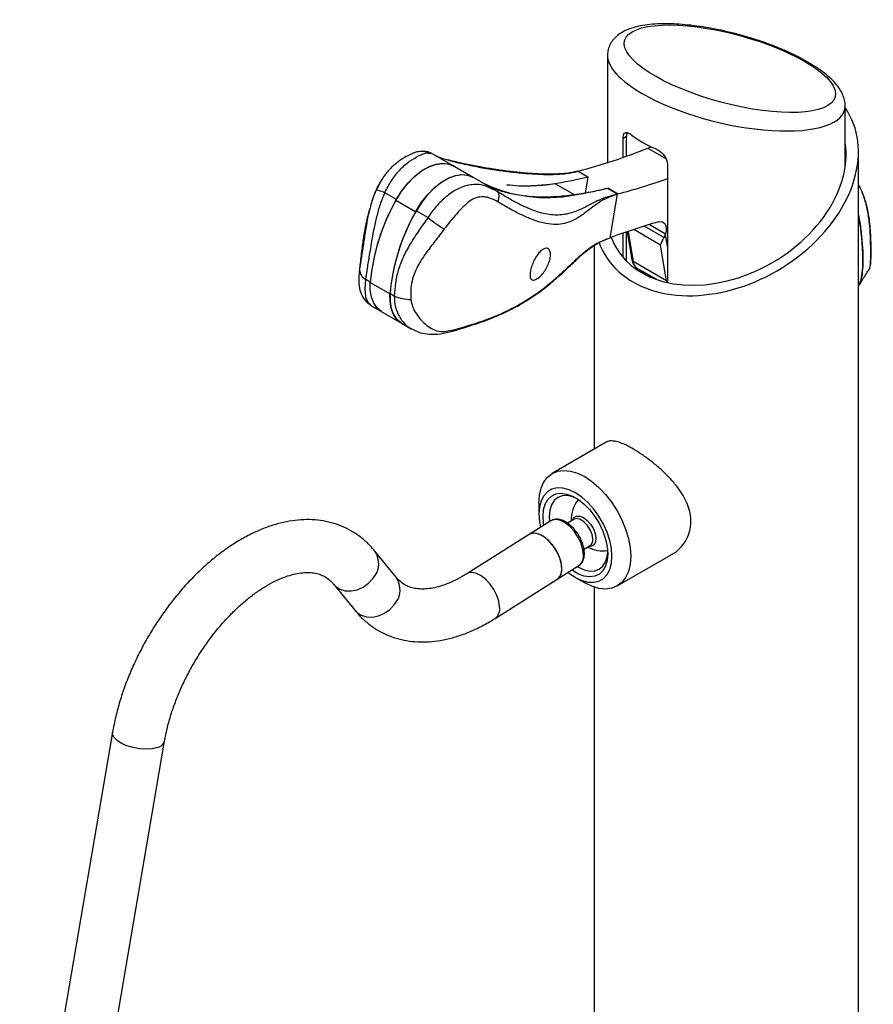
# Model space of a CAD drawing. Header units: millimetres. Extents: x 1 to 419, y 2 to 295.
# Tile 32 of 50: x 153 to 192, y 55 to 99. Entities that reach past the tile are written whole.
import ezdxf

# ---------------------------------------------------------------- set-up
doc = ezdxf.new("R2010")
doc.units = ezdxf.units.MM

msp = doc.modelspace()

# ---------------------------------------------------------------- linework, layer by layer
at = {"color": 7, "linetype": 'Continuous', "lineweight": 25}
for p, q in [((180.127, 97.7829), (180.127, 92.9166)), ((190.927, 92.7352), (190.927, 95.4869)), ((180.9857, 94.0998), (180.8389, 94.0151)), ((180.8389, 93.1558), (180.8389, 94.0151)), ((180.9857, 93.2084), (180.9857, 94.0998)), ((181.9535, 93.5823), (182.098, 93.6439)), ((171.9774, 93.3519), (172.1103, 93.3334)), ((173.1126, 92.7728), (172.1172, 93.3474)), ((191.527, 51.9915), (191.527, 93.4163)), ((173.9669, 92.2779), (173.1203, 92.7667)), ((178.7871, 92.5266), (178.7893, 92.5391)), ((178.7893, 92.5391), (179.2383, 92.2799)), ((182.8471, 92.8558), (182.8471, 87.4753)), ((175.0061, 91.6797), (174.0106, 92.2543)), ((178.7841, 92.5283), (179.236, 92.2674)), ((179.236, 92.2674), (179.1092, 91.5337)), ((174.9991, 91.6657), (174.9138, 91.7016)), ((177.7422, 91.9738), (178.6402, 91.4554)), ((180.5859, 91.4882), (180.134, 91.749)), ((180.1363, 91.7615), (180.1341, 91.749)), ((180.5853, 91.5023), (180.1363, 91.7615)), ((170.5398, 91.2483), (170.0112, 91.5535)), ((180.2433, 89.5056), (180.5859, 91.4882)), ((180.5853, 91.5023), (180.5832, 91.4897)), ((171.9664, 90.4247), (171.4378, 90.7299)), ((181.8072, 90.0407), (182.6996, 89.5255)), ((180.8389, 88.6071), (180.8389, 89.7204)), ((180.9857, 88.45), (180.9857, 89.7713)), ((181.0268, 89.7854), (181.2413, 88.5048)), ((182.748, 89.6438), (182.7582, 89.677)), ((179.527, 89.1556), (179.527, 79.9087)), ((182.8125, 87.5555), (182.5408, 89.178)), ((182.8125, 87.5555), (181.2993, 88.429)), ((168.8594, 88.0483), (168.8537, 87.9983)), ((181.7207, 87.9316), (182.1015, 87.7118)), ((169.3497, 87.4934), (169.1523, 87.6073)), ((169.3529, 87.4831), (170.251, 86.9647)), ((170.4452, 86.861), (170.2477, 86.9749)), ((169.4275, 86.4098), (169.8356, 86.1742)), ((169.871, 86.1526), (170.769, 85.6342)), ((170.7677, 85.6361), (171.2099, 85.3808)), ((180.0741, 80.2246), (177.6202, 78.808)), ((177.0091, 77.4573), (177.0091, 76.9675)), ((177.5481, 76.654), (176.5648, 76.0346)), ((178.5968, 76.7237), (178.3142, 76.5456)), ((176.5648, 76.0346), (173.7393, 74.2547)), ((170.5252, 74.0978), (169.5573, 75.2861)), ((179.064, 75.3633), (179.343, 75.5391)), ((180.5699, 73.6983), (183.0239, 75.1149)), ((177.844, 74.0039), (178.8273, 74.6233)), ((167.6965, 73.7703), (168.6644, 72.5821)), ((175.0185, 72.224), (177.844, 74.0039)), ((178.6705, 74.0895), (179.0947, 73.8445)), ((179.527, 73.6472), (179.527, 51.9915)), ((157.6427, 67.0545), (153.4265, 42.4573)), ((155.792, 42.0519), (160.0082, 66.649))]:
    msp.add_line(p, q, dxfattribs=at)
at = {"color": 8, "linetype": 'Continuous', "lineweight": 25}
for p, q in [((181.9535, 93.5823), (182.7813, 93.1043)), ((170.5176, 91.2081), (171.4155, 90.6897)), ((182.5408, 89.178), (181.3185, 89.8836)), ((182.7582, 89.677), (182.0165, 90.1051)), ((181.0697, 89.8), (181.2993, 88.429)), ((182.748, 89.6438), (182.8471, 89.052)), ((192.0793, 89.3244), (192.0873, 88.9847)), ((182.3766, 87.607), (181.4379, 88.149)), ((168.8634, 88.0573), (168.8573, 87.9979)), ((181.7184, 87.933), (182.1021, 87.7115))]:
    msp.add_line(p, q, dxfattribs=at)
at = {"color": 7, "linetype": 'Continuous', "lineweight": 25, "flags": 128}
for points in [[(170.5176, 91.2081), (170.76, 91.5997), (171.0376, 91.9573), (171.3415, 92.2692), (171.6616, 92.5253), (171.9876, 92.7172), (172.3088, 92.8387), (172.6149, 92.8858), (172.8959, 92.8571), (173.1203, 92.7667)], [(170.5398, 91.2483), (170.7859, 91.6399), (171.0672, 91.996), (171.3743, 92.3048), (171.697, 92.5561), (172.0245, 92.7413), (172.346, 92.8545), (172.6507, 92.8917), (172.9286, 92.8519), (173.1703, 92.7363)], [(174.0183, 92.2482), (173.7939, 92.3386), (173.513, 92.3674), (173.2069, 92.3203), (172.8856, 92.1988), (172.5596, 92.0069), (172.2395, 91.7508), (171.9357, 91.4389), (171.658, 91.0813), (171.4156, 90.6896)], [(171.4378, 90.7299), (171.684, 91.1215), (171.9653, 91.4776), (172.2724, 91.7864), (172.595, 92.0376), (172.9225, 92.2229), (173.244, 92.336), (173.5488, 92.3733), (173.8266, 92.3335), (174.0106, 92.2543)], [(169.63, 91.6905), (169.6294, 91.6907), (169.6257, 91.6904)], [(182.4435, 90.2311), (182.538, 90.2452), (182.6228, 90.2312), (182.6939, 90.1898), (182.748, 90.1229), (182.7826, 90.0336), (182.7961, 89.9261), (182.7878, 89.8053), (182.7582, 89.677)], [(169.8697, 86.1546), (169.8578, 86.1615), (169.6615, 86.3227), (169.5088, 86.5438), (169.4041, 86.8182), (169.3506, 87.1379), (169.3497, 87.4934)], [(169.871, 86.1526), (169.8615, 86.1582), (169.6655, 86.3182), (169.5128, 86.5379), (169.408, 86.8109), (169.3542, 87.1291), (169.3529, 87.4831)], [(170.7677, 85.6361), (170.7558, 85.6431), (170.5596, 85.8043), (170.4068, 86.0254), (170.3021, 86.2998), (170.2486, 86.6194), (170.2477, 86.9749)], [(170.251, 86.9647), (170.2522, 86.6107), (170.3061, 86.2925), (170.4109, 86.0195), (170.5635, 85.7997), (170.7596, 85.6397), (170.8055, 85.6143)], [(177.0091, 77.4573), (177.0348, 77.8193), (177.1112, 78.1427), (177.2365, 78.4196), (177.4075, 78.6432), (177.6201, 78.8079), (177.869, 78.9097), (178.1481, 78.9461), (178.4505, 78.9161), (178.7687, 78.8206), (179.0951, 78.6619), (179.4214, 78.4439), (179.7397, 78.1719), (180.0421, 77.8527), (180.3212, 77.4941), (180.5701, 77.1049), (180.7826, 76.6947), (180.9537, 76.2737), (181.0789, 75.8522), (181.1553, 75.4406), (181.181, 75.0489)], [(180.3325, 75.0489), (180.3073, 75.3967), (180.2323, 75.7631), (180.1099, 76.1369), (179.9437, 76.5068), (179.7389, 76.8615), (179.5016, 77.1903), (179.2391, 77.4832), (178.9593, 77.7313), (178.6708, 77.9271), (178.3822, 78.0645), (178.1025, 78.1394), (177.8399, 78.1496), (177.6027, 78.0947), (177.3979, 77.9765), (177.2317, 77.7984), (177.1093, 77.5659), (177.0343, 77.2861), (177.0091, 76.9675), (177.0343, 76.6197), (177.0826, 76.3607)], [(177.2369, 76.4579), (177.2251, 76.5307), (177.2, 76.8573), (177.2251, 77.1549), (177.2993, 77.4135), (177.4203, 77.6242), (177.5839, 77.7799), (177.7845, 77.8752), (178.0152, 77.907), (178.2683, 77.8741), (178.5351, 77.7777), (178.8065, 77.621), (179.0733, 77.4094), (179.3264, 77.1501), (179.5571, 76.8519), (179.7577, 76.5249), (179.9213, 76.1804), (180.0423, 75.83), (180.1165, 75.4857), (180.1416, 75.1591), (180.1416, 75.1591)], [(178.7435, 77.6625), (178.5529, 77.7451), (178.3035, 77.8018), (178.0737, 77.7926), (177.8722, 77.718), (177.7069, 77.5808), (177.584, 77.3863), (177.5084, 77.142), (177.4829, 76.8573), (177.4974, 76.6221)], [(178.053, 74.5294), (178.0167, 74.7827), (177.9294, 75.0508), (177.7965, 75.3169), (177.6265, 75.5644), (177.4299, 75.7776), (177.2191, 75.9431), (177.0075, 76.0506), (176.8082, 76.0933), (176.6338, 76.0685), (176.5648, 76.0346)], [(177.844, 74.0039), (177.9136, 74.0607), (178.0076, 74.2117), (178.0511, 74.4134), (178.0414, 74.6531), (177.9791, 74.9159), (177.8682, 75.1852), (177.7155, 75.444), (177.5307, 75.6762), (177.3255, 75.867), (177.1126, 76.0046), (176.9055, 76.0803), (176.7171, 76.0893), (176.5648, 76.0346)], [(180.1416, 75.1591), (180.1165, 74.8615), (180.0423, 74.6029), (179.9213, 74.3922), (179.7577, 74.2365), (179.5571, 74.1412), (179.3264, 74.1094), (179.0733, 74.1423), (178.8065, 74.2387), (178.5351, 74.3954), (178.5021, 74.4184)], [(178.7641, 74.5835), (178.8122, 74.5547), (179.0716, 74.4345), (179.3209, 74.3779), (179.5508, 74.3871), (179.7522, 74.4617), (179.9175, 74.5989), (180.0404, 74.7934), (180.116, 75.0377), (180.1398, 75.2439)], [(178.3416, 74.3174), (178.3822, 74.285), (178.6708, 74.0893), (178.9593, 73.9519), (179.2391, 73.8769), (179.5016, 73.8668), (179.7389, 73.9216), (179.9437, 74.0399), (180.1099, 74.218), (180.2323, 74.4505), (180.3073, 74.7303), (180.3325, 75.0489)], [(181.181, 75.0489), (181.1553, 74.6869), (181.0789, 74.3635), (180.9537, 74.0866), (180.7826, 73.863), (180.5701, 73.6983), (180.3212, 73.5965), (180.0421, 73.5602), (179.7397, 73.5901), (179.4214, 73.6856), (179.0951, 73.8443), (179.0947, 73.8445)]]:
    msp.add_lwpolyline(points, dxfattribs=at)
at = {"color": 8, "linetype": 'Continuous', "lineweight": 25, "flags": 128}
for points in [[(182.8125, 87.5555), (182.8427, 87.5417), (182.8471, 87.5402)], [(182.8299, 87.4792), (182.8212, 87.5119), (182.8125, 87.5555)], [(179.0362, 75.1488), (179, 75.4021), (178.9127, 75.6702), (178.7798, 75.9363), (178.6097, 76.1838), (178.4132, 76.397), (178.2024, 76.5625), (177.9907, 76.67), (177.7914, 76.7127), (177.6171, 76.6879), (177.5481, 76.654)], [(178.5378, 76.6865), (178.6053, 76.8034), (178.7202, 76.8697), (178.8685, 76.8692), (179.0356, 76.8022), (179.205, 76.675), (179.3603, 76.5002), (179.4863, 76.2948), (179.5705, 76.0791), (179.6049, 75.874)], [(179.4649, 75.8457), (179.4308, 76.0423), (179.3467, 76.2486), (179.2218, 76.4422), (179.0696, 76.6022), (178.9066, 76.7111), (178.7505, 76.7572), (178.6181, 76.7354), (178.5968, 76.7237)], [(179.6049, 75.874), (179.5859, 75.6997), (179.5154, 75.5733), (179.4005, 75.507), (179.284, 75.5019)], [(175.2275, 72.7495), (175.1912, 73.0028), (175.1039, 73.2709), (174.971, 73.5371), (174.801, 73.7845), (174.6044, 73.9977), (174.3936, 74.1632), (174.182, 74.2707), (173.9827, 74.3134), (173.8083, 74.2886), (173.7405, 74.2554)], [(167.6968, 73.7699), (167.7658, 73.696), (167.9668, 73.5586), (168.2093, 73.4822), (168.478, 73.4715), (168.7561, 73.5272), (169.0261, 73.6458), (169.271, 73.8198), (169.4754, 74.0384)], [(168.6644, 72.5821), (168.7337, 72.5077), (168.9347, 72.3703), (169.1772, 72.2939), (169.446, 72.2832), (169.7241, 72.3389), (169.994, 72.4575), (170.2389, 72.6315), (170.4433, 72.8501)], [(159.674, 66.3619), (159.4412, 66.3106), (159.1698, 66.2933), (158.8767, 66.3111), (158.5804, 66.3628), (158.2995, 66.4453), (158.0516, 66.5533), (157.8524, 66.6801), (157.7143, 66.8176), (157.646, 66.9573), (157.6427, 67.0545)]]:
    msp.add_lwpolyline(points, dxfattribs=at)
at = {"color": 7, "linetype": 'Continuous', "lineweight": 25}
for centre, radius, start, end in [((184.2688, 98.2315), 5.0766, 232.42437, 247.581), ((171.766, 92.7086), 0.7263, 58.6174, 88.80906), ((173.3407, 114.3874), 22.5174, 284.00305, 292.48842), ((175.335, 112.6757), 21.8147, 283.92656, 290.14272), ((177.3706, 98.0125), 6.6789, 243.47191, 280.95855), ((176.4555, 99.5157), 7.6509, 263.19788, 279.68181), ((175.5996, 110.1254), 18.916, 279.25018, 283.87688), ((178.5293, 86.6501), 9.2182, 150.0784, 174.75161), ((178.553, 86.6512), 9.2376, 150.44238, 174.83291), ((179.4273, 86.1317), 9.2182, 150.0784, 174.75161), ((179.451, 86.1328), 9.2376, 150.44238, 174.83291), ((175.8792, 95.2817), 6.237, 231.14532, 239.52258), ((190.7059, 61.4845), 29.9104, 106.03589, 110.48179), ((181.7715, 88.4884), 0.4759, 187.16144, 225.49634), ((182.9247, 89.7904), 2.2147, 227.83118, 237.00025), ((169.4019, 88.0852), 0.5392, 182.96613, 242.42255), ((171.1618, 88.4928), 1.7823, 246.29097, 271.09465), ((179.9098, 76.7235), 1.428, 140.65587, 182.8548), ((179.9098, 76.7235), 1.428, 241.56174, 279.33876), ((177.5239, 74.4355), 0.5374, 306.5703, 10.0654)]:
    msp.add_arc(centre, radius, start, end, dxfattribs=at)
at = {"color": 8, "linetype": 'Continuous', "lineweight": 25}
for centre, radius, start, end in [((167.5889, 85.4165), 6.5977, 68.46083, 71.97916), ((181.3485, 88.5268), 0.1094, 191.5983, 243.28067), ((179.1568, 75.7907), 0.313, 306.51851, 10.11719), ((168.7409, 74.7131), 0.9974, 317.42882, 35.0336), ((178.5071, 75.0549), 0.5374, 306.5703, 10.0654), ((169.7089, 73.5248), 0.9973, 317.42674, 35.06536), ((174.6982, 72.6556), 0.5375, 306.61549, 10.06042), ((159.6052, 66.7801), 0.4238, 279.34152, 341.98634)]:
    msp.add_arc(centre, radius, start, end, dxfattribs=at)
at = {"color": 7, "linetype": 'Continuous', "lineweight": 25}
msp.add_ellipse((185.6894, 97.1813), major_axis=(4.7827, -1.2815), ratio=0.3177652, dxfattribs=at)
at = {"color": 8, "linetype": 'Continuous', "lineweight": 25}
for start_param, end_param in [(3.2281929, 4.0111803), (4.0111803, 6.3673916)]:
    msp.add_ellipse((185.527, 96.6349), major_axis=(5.3809, -1.3095), ratio=0.3467618, start_param=start_param, end_param=end_param, dxfattribs=at)
at = {"color": 7, "linetype": 'Continuous', "lineweight": 25}
for centre, major_axis, ratio, start_param, end_param in [((185.527, 91.9814), (5.5434, 3.2001), 0.7174001, 3.5343492, 6.3415705), ((185.527, 91.9814), (5.026, 2.9015), 0.7174001, 3.0239391, 6.0118859), ((182.6066, 89.7255), (0.0824, 0.3399), 0.4519401, 4.1968206, 4.5803972), ((185.527, 91.9814), (5.5434, 3.2001), 0.7174001, 3.0200104, 3.5343492)]:
    msp.add_ellipse(centre, major_axis=major_axis, ratio=ratio, start_param=start_param, end_param=end_param, dxfattribs=at)
for points, knots in [([(190.9211, 95.4861), (190.9228, 95.5098), (190.9311, 95.6203), (190.8864, 95.8175), (190.7925, 96.0716), (190.6388, 96.3272), (190.4259, 96.5884), (190.1501, 96.8524), (189.8188, 97.1127), (189.4431, 97.3632), (189.0298, 97.6026), (188.583, 97.8306), (188.1062, 98.0467), (187.6034, 98.2497), (187.0793, 98.4381), (186.5388, 98.6104), (185.987, 98.7649), (185.4293, 98.8998), (184.8714, 99.0137), (184.3192, 99.1048), (183.7784, 99.1718), (183.2549, 99.2132), (182.7537, 99.2276), (182.2795, 99.2136), (181.8358, 99.1689), (181.4249, 99.0903), (181.0672, 98.9775), (180.7696, 98.8329), (180.5344, 98.6642), (180.3507, 98.4694), (180.2156, 98.2425), (180.1361, 98.0055), (180.1332, 97.8454), (180.1319, 97.7761)], [0, 0, 0, 0, 0.0072571, 0.03374807, 0.06151285, 0.09176689, 0.12507117, 0.16044693, 0.19574823, 0.2302608, 0.26412609, 0.29759944, 0.33090667, 0.36422978, 0.3976674, 0.43133963, 0.46534163, 0.49974412, 0.53459638, 0.56992956, 0.6057612, 0.64210196, 0.67896543, 0.71638205, 0.75441611, 0.79317381, 0.83273296, 0.86713796, 0.89766927, 0.92528248, 0.95124348, 0.97890103, 1, 1, 1, 1]), ([(180.8389, 94.0151), (180.8422, 94.0656), (180.8487, 94.1665), (180.9001, 94.2597), (180.9793, 94.297), (181.0749, 94.2768), (181.1441, 94.2283), (181.1731, 94.208)], [0, 0, 0, 0, 0.2075367, 0.4149296, 0.6262499, 0.8436979, 1, 1, 1, 1]), ([(181.0202, 94.2783), (181.0088, 94.2519), (180.9885, 94.2049), (180.9866, 94.1319), (180.9857, 94.0998)], [0, 0, 0, 0, 0.5608061, 1, 1, 1, 1]), ([(171.9857, 93.3707), (171.9668, 93.3791), (171.8974, 93.4104), (171.7212, 93.4352), (171.4739, 93.4126), (171.2384, 93.3249), (170.9758, 93.1955), (170.6305, 92.9807), (170.2557, 92.6601), (169.8933, 92.2217), (169.7154, 91.8584), (169.6231, 91.67)], [0, 0, 0, 0, 0.0183995, 0.0677121, 0.1617579, 0.2590394, 0.3706128, 0.5002565, 0.6498991, 0.8183451, 1, 1, 1, 1]), ([(182.3327, 93.5386), (182.3891, 93.5097), (182.5019, 93.4519), (182.6577, 93.3074), (182.7774, 93.1385), (182.839, 92.9802), (182.8449, 92.8894), (182.8471, 92.8558)], [0, 0, 0, 0, 0.2184424, 0.4368188, 0.6563187, 0.8724406, 1, 1, 1, 1]), ([(170.0112, 91.5535), (170.1079, 91.7406), (170.3039, 92.12), (170.6945, 92.6111), (171.1342, 92.9998), (171.4055, 93.1507), (171.5363, 93.2236)], [0, 0, 0, 0, 0.24081327, 0.48819474, 0.75308271, 1, 1, 1, 1]), ([(172.3391, 93.2193), (172.3804, 93.2019), (172.494, 93.1539), (172.8647, 93.0402), (173.444, 92.8899), (174.149, 92.7405), (174.8632, 92.6165), (175.5121, 92.5255), (176.119, 92.4574), (176.6827, 92.4097), (177.198, 92.3849), (177.636, 92.3828), (178.0073, 92.3997), (178.3172, 92.4316), (178.5725, 92.4745), (178.7173, 92.5113), (178.7841, 92.5283)], [0, 0, 0, 0, 0.053925, 0.1482213, 0.2567767, 0.3720875, 0.4719097, 0.5584135, 0.6342847, 0.7110156, 0.7771029, 0.8348217, 0.8844626, 0.9288449, 0.9671905, 1, 1, 1, 1]), ([(178.1641, 92.4224), (177.9882, 92.4092), (177.6398, 92.383), (177.1053, 92.3951), (176.6105, 92.4243), (176.1019, 92.4701), (175.621, 92.5246), (175.1624, 92.5867), (174.7997, 92.6423), (174.4741, 92.6975), (174.1673, 92.754), (173.8472, 92.8181), (173.4994, 92.8939), (173.1554, 92.9763), (172.9728, 93.0192), (172.883, 93.0402)], [0, 0, 0, 0, 0.095061, 0.1883221, 0.2716635, 0.3450779, 0.4453072, 0.5181717, 0.5847326, 0.6389473, 0.6968091, 0.7582678, 0.8270658, 0.9149871, 1, 1, 1, 1]), ([(169.8976, 92.178), (169.8742, 92.1456), (169.7666, 91.9966), (169.6876, 91.8248), (169.6257, 91.6904)], [0, 0, 0, 0, 0.2169718, 1, 1, 1, 1]), ([(175.5494, 91.9188), (175.7318, 91.8998), (176.155, 91.8558), (176.852, 91.8764), (177.888, 91.9695), (178.6956, 92.148), (179.236, 92.2674)], [0, 0, 0, 0, 0.1585611, 0.3677511, 0.576967, 1, 1, 1, 1]), ([(178.7841, 92.5283), (178.6021, 92.4835), (178.4071, 92.4356), (178.1793, 92.4232), (178.1641, 92.4224)], [0, 0, 0, 0, 0.9328907, 1, 1, 1, 1]), ([(169.6257, 91.6904), (169.6226, 91.6835), (169.5948, 91.6215), (169.5245, 91.4526), (169.4268, 91.1834), (169.3701, 90.9645), (169.3424, 90.8571)], [0, 0, 0, 0, 0.02575449, 0.23130378, 0.62308219, 1, 1, 1, 1]), ([(169.6302, 91.6905), (169.5912, 91.6026), (169.5139, 91.4286), (169.4542, 91.2482), (169.4247, 91.1589)], [0, 0, 0, 0, 0.5047788, 1, 1, 1, 1]), ([(173.8246, 91.9025), (173.6545, 91.8525), (173.3018, 91.7486), (172.8069, 91.3921), (172.3397, 90.945), (172.0897, 90.5966), (171.9664, 90.4247)], [0, 0, 0, 0, 0.2467873, 0.5116332, 0.7590607, 1, 1, 1, 1]), ([(180.134, 91.749), (179.8408, 91.6809), (179.2535, 91.5444), (178.3904, 91.4122), (177.5446, 91.3435), (176.7491, 91.3515), (176.0084, 91.4387), (175.3219, 91.5945), (174.901, 91.7727), (174.6905, 91.8619)], [0, 0, 0, 0, 0.1484595, 0.29727726, 0.44576284, 0.59484488, 0.72990333, 0.8649382, 1, 1, 1, 1]), ([(175.1303, 91.5983), (175.0711, 91.6383), (175.0044, 91.6833), (174.933, 91.7187), (174.925, 91.7227)], [0, 0, 0, 0, 0.8880794, 1, 1, 1, 1]), ([(191.527, 91.918), (191.582, 91.8107), (191.7064, 91.568), (191.8502, 91.1433), (191.9585, 90.6831), (192.0231, 90.2485), (192.0565, 89.8846), (192.0753, 89.5756), (192.078, 89.405), (192.0793, 89.3244)], [0, 0, 0, 0, 0.1436072, 0.3250167, 0.5112935, 0.6689387, 0.8011641, 0.9061166, 1, 1, 1, 1]), ([(191.527, 91.8976), (191.5429, 91.8719), (191.6512, 91.696), (191.7875, 91.3107), (191.9359, 90.7565), (192.0208, 90.1702), (192.0579, 89.6677), (192.0626, 89.3933), (192.0641, 89.3052)], [0, 0, 0, 0, 0.0368412, 0.2518931, 0.4671138, 0.6823375, 0.898133, 1, 1, 1, 1]), ([(169.1523, 87.6073), (169.1791, 87.7991), (169.2316, 88.1744), (169.3323, 88.7898), (169.4328, 89.3895), (169.5426, 89.9798), (169.6668, 90.5358), (169.8153, 91.0691), (169.9488, 91.3993), (170.0112, 91.5535)], [0, 0, 0, 0, 0.1622378, 0.3175054, 0.4778763, 0.6087316, 0.7476914, 0.8822296, 1, 1, 1, 1]), ([(175.1461, 91.1397), (175.0391, 91.1983), (174.8284, 91.3135), (174.4898, 91.3844), (174.1603, 91.3411), (173.8551, 91.173), (173.5667, 90.9141), (173.2788, 90.6), (172.9874, 90.2622), (172.8056, 90.0241), (172.7158, 89.9065)], [0, 0, 0, 0, 0.1216352, 0.2394708, 0.3559984, 0.4763049, 0.6034493, 0.7359322, 0.8695793, 1, 1, 1, 1]), ([(175.0945, 91.6255), (175.1173, 91.6075), (175.163, 91.5715), (175.1902, 91.4543), (175.187, 91.3082), (175.1594, 91.1945), (175.1461, 91.1397)], [0, 0, 0, 0, 0.2577949, 0.5170272, 0.7672439, 1, 1, 1, 1]), ([(180.5859, 91.4882), (180.4166, 91.4447), (180.0362, 91.347), (179.6633, 91.1805), (179.3572, 91.0272), (179.1129, 90.8981), (178.8509, 90.7697), (178.5749, 90.661), (178.2832, 90.5798), (177.981, 90.536), (177.6592, 90.535), (177.3265, 90.5803), (176.9657, 90.6733), (176.5711, 90.8182), (176.1239, 91.0265), (175.6329, 91.2916), (175.2794, 91.5108), (175.0945, 91.6255)], [0, 0, 0, 0, 0.0736678, 0.1655945, 0.2194396, 0.2789968, 0.3447743, 0.4178374, 0.4846053, 0.5548264, 0.6226116, 0.6859385, 0.7429927, 0.8071562, 0.8681566, 0.9310331, 1, 1, 1, 1]), ([(180.5859, 91.4882), (180.3987, 91.4219), (180.0247, 91.2895), (179.6303, 91.0387), (179.245, 90.7455), (178.85, 90.436), (178.4226, 90.2125), (177.9989, 90.1098), (177.5791, 90.1043), (177.1265, 90.1922), (176.6537, 90.3539), (176.1825, 90.5622), (175.6771, 90.8221), (175.3229, 91.034), (175.1461, 91.1397)], [0, 0, 0, 0, 0.0809469, 0.1617674, 0.242725, 0.3649259, 0.4881373, 0.571166, 0.655187, 0.7403844, 0.8050481, 0.8701064, 0.9352107, 1, 1, 1, 1]), ([(169.3384, 90.8582), (169.3344, 90.8458), (169.3078, 90.7635), (169.2431, 90.5358), (169.1489, 90.1358), (169.0546, 89.6339), (168.9676, 89.0312), (168.9094, 88.4861), (168.8708, 88.1478), (168.8594, 88.0483)], [0, 0, 0, 0, 0.0283714, 0.1883094, 0.3304557, 0.4855686, 0.6763607, 0.9047825, 1, 1, 1, 1]), ([(171.9664, 90.4247), (171.8404, 90.2437), (171.5623, 89.8438), (171.17, 89.2516), (170.8404, 88.6395), (170.614, 88.0476), (170.4756, 87.4548), (170.4555, 87.0616), (170.4452, 86.861)], [0, 0, 0, 0, 0.1573895, 0.3475871, 0.5225331, 0.6829789, 0.8382649, 1, 1, 1, 1]), ([(172.7158, 89.9065), (172.5744, 89.7195), (172.2977, 89.3535), (171.8939, 88.8417), (171.5818, 88.3758), (171.368, 87.9426), (171.2394, 87.54), (171.1787, 87.1243), (171.1901, 86.8496), (171.1959, 86.7109)], [0, 0, 0, 0, 0.1810796, 0.3545084, 0.5187306, 0.6395641, 0.7590503, 0.878336, 1, 1, 1, 1]), ([(173.1458, 85.3306), (173.5822, 85.4547), (174.4586, 85.704), (175.6609, 86.2077), (176.685, 86.7988), (177.4236, 87.3574), (177.9736, 87.8366), (178.3988, 88.2322), (178.7919, 88.6104), (179.1917, 88.9614), (179.6407, 89.2779), (180.0423, 89.4297), (180.2433, 89.5056)], [0, 0, 0, 0, 0.12705117, 0.25511836, 0.38241888, 0.50812809, 0.5911137, 0.67357926, 0.75562775, 0.83716591, 0.91850161, 1, 1, 1, 1]), ([(179.6807, 89.2521), (179.6932, 89.2601), (179.8511, 89.3607), (180.0553, 89.4362), (180.2433, 89.5056)], [0, 0, 0, 0, 0.0789903, 1, 1, 1, 1]), ([(182.5408, 89.178), (182.5409, 89.1785), (182.5561, 89.2214), (182.601, 89.3198), (182.6656, 89.4545), (182.6996, 89.5255)], [0, 0, 0, 0, 0.0052565, 0.475355, 1, 1, 1, 1]), ([(192.0608, 89.6886), (192.0687, 89.5866), (192.0828, 89.4057), (192.0865, 89.2334), (192.0857, 89.1699), (192.0857, 89.168)], [0, 0, 0, 0, 0.5561004, 0.9867324, 1, 1, 1, 1]), ([(173.0744, 85.2645), (173.4301, 85.3695), (174.1089, 85.57), (175.0272, 85.913), (175.7836, 86.2642), (176.3846, 86.6034), (176.8525, 86.9107), (177.224, 87.1837), (177.5335, 87.431), (177.9093, 87.7515), (178.3295, 88.1379), (178.6822, 88.4779), (178.9342, 88.7091), (179.1194, 88.8691), (179.3589, 89.06), (179.5691, 89.1855), (179.6807, 89.2521)], [0, 0, 0, 0, 0.1124209, 0.2145096, 0.3057663, 0.3859224, 0.4549071, 0.5129752, 0.5660987, 0.61706, 0.7235641, 0.8232293, 0.8536053, 0.8912323, 0.9422454, 1, 1, 1, 1]), ([(176.9006, 87.625), (176.8522, 87.6053), (176.7555, 87.566), (176.657, 87.6119), (176.6054, 87.7325), (176.6072, 87.9226), (176.6585, 88.1547), (176.7501, 88.3996), (176.8723, 88.6325), (177.0156, 88.8316), (177.1334, 88.9413), (177.2484, 89.0135), (177.3584, 89.0451), (177.4696, 88.9977), (177.5345, 88.8689), (177.5438, 88.6761), (177.4961, 88.4435), (177.3978, 88.1985), (177.2608, 87.9676), (177.1026, 87.7755), (176.9791, 87.6704), (176.9154, 87.6336), (176.9006, 87.625)], [0, 0, 0, 0, 0.0553986, 0.1107718, 0.1666415, 0.2217799, 0.2750623, 0.326749, 0.3781328, 0.430504, 0.4843665, 0.5014091, 0.5563872, 0.6113791, 0.6659821, 0.7199325, 0.7732656, 0.8261082, 0.8786616, 0.9311815, 0.9840077, 1, 1, 1, 1]), ([(192.0873, 88.9847), (192.0871, 88.8119), (192.0868, 88.4694), (192.0638, 88.2557), (192.0338, 88.1532), (192.0199, 88.1175), (192.0096, 88.1009), (192.0066, 88.0961)], [0, 0, 0, 0, 0.3892091, 0.7714983, 0.8659816, 0.960726, 1, 1, 1, 1]), ([(192.0709, 88.9351), (192.0713, 88.7935), (192.0723, 88.4862), (192.0478, 88.2068), (192.0221, 88.0605), (191.985, 88.0312), (191.9843, 88.0307)], [0, 0, 0, 0, 0.2982754, 0.6469861, 0.9940025, 1, 1, 1, 1]), ([(181.2413, 88.5048), (181.2496, 88.4666), (181.2707, 88.3691), (181.3302, 88.2525), (181.3928, 88.1884), (181.4153, 88.1654)], [0, 0, 0, 0, 0.29277823, 0.74647576, 1, 1, 1, 1]), ([(181.4153, 88.1654), (181.4684, 88.1187), (181.5635, 88.0352), (181.6698, 87.9687), (181.7167, 87.9394)], [0, 0, 0, 0, 0.55858616, 1, 1, 1, 1]), ([(168.8345, 87.762), (168.8294, 87.614), (168.8191, 87.318), (168.9364, 86.9302), (169.139, 86.6106), (169.3404, 86.471), (169.4348, 86.4056)], [0, 0, 0, 0, 0.2662271, 0.532588, 0.7808926, 1, 1, 1, 1]), ([(168.8573, 87.9979), (168.8462, 87.9199), (168.8334, 87.8291), (168.8355, 87.7663), (168.8358, 87.7574)], [0, 0, 0, 0, 0.8588104, 1, 1, 1, 1]), ([(191.527, 87.3074), (191.5949, 87.4152), (191.75, 87.6612), (191.9058, 87.9058), (191.9933, 88.0433)], [0, 0, 0, 0, 0.4381649, 1, 1, 1, 1]), ([(171.1959, 86.7109), (171.2166, 86.5989), (171.2608, 86.3608), (171.4435, 86.0424), (171.6678, 85.7519), (171.924, 85.5159), (172.1881, 85.3444), (172.4665, 85.2555), (172.7789, 85.2475), (173.0251, 85.3033), (173.1458, 85.3306)], [0, 0, 0, 0, 0.1113938, 0.2370462, 0.365792, 0.5009328, 0.6345339, 0.762894, 0.8837016, 1, 1, 1, 1]), ([(171.1963, 85.3888), (171.3279, 85.3229), (171.6029, 85.1851), (172.05, 85.1133), (172.5436, 85.1321), (172.9018, 85.2216), (173.0826, 85.2667)], [0, 0, 0, 0, 0.2267632, 0.4739096, 0.7345118, 1, 1, 1, 1]), ([(183.0204, 75.122), (183.0522, 75.1377), (183.1998, 75.2106), (183.4264, 75.4132), (183.6811, 75.7276), (183.8503, 76.0954), (183.9284, 76.4918), (183.9145, 76.8795), (183.8225, 77.2611), (183.6685, 77.6263), (183.4529, 77.9901), (183.177, 78.3562), (182.8448, 78.7211), (182.468, 79.0746), (182.0664, 79.4039), (181.6758, 79.6854), (181.3085, 79.9171), (180.9892, 80.0885), (180.7076, 80.2079), (180.4665, 80.2766), (180.2634, 80.2868), (180.1343, 80.2689), (180.0842, 80.2262), (180.0769, 80.2199)], [0, 0, 0, 0, 0.0147693, 0.0685672, 0.1239269, 0.181155, 0.2320747, 0.2848371, 0.3306636, 0.3777154, 0.4257736, 0.4749456, 0.5287281, 0.5839912, 0.638808, 0.6955309, 0.7454392, 0.7969976, 0.8439343, 0.8921293, 0.9411919, 0.9914427, 1, 1, 1, 1]), ([(169.5573, 75.2861), (169.4899, 75.365), (169.3134, 75.5719), (168.9917, 75.8661), (168.5887, 76.1519), (168.1556, 76.3796), (167.6976, 76.5495), (167.2177, 76.6615), (166.7184, 76.7155), (166.2017, 76.7112), (165.6695, 76.6481), (165.1245, 76.5256), (164.5704, 76.3435), (164.0117, 76.1028), (163.4533, 75.8054), (162.9002, 75.4542), (162.3571, 75.0529), (161.8279, 74.6052), (161.3163, 74.1152), (160.8253, 73.5866), (160.3579, 73.0235), (159.917, 72.4299), (159.5052, 71.8098), (159.1251, 71.1675), (158.7793, 70.5071), (158.47, 69.8331), (158.1993, 69.1496), (157.9704, 68.4614), (157.7777, 67.76), (157.6885, 67.2937), (157.6427, 67.0545)], [0, 0, 0, 0, 0.021198, 0.0555661, 0.0894761, 0.1230272, 0.1564605, 0.1899885, 0.223867, 0.2583007, 0.2934164, 0.3292418, 0.3657046, 0.4026587, 0.4399289, 0.4773553, 0.5148032, 0.5521985, 0.5895141, 0.6267447, 0.6638986, 0.7009917, 0.7380443, 0.7750786, 0.812118, 0.8491801, 0.8862878, 0.9234652, 0.9607359, 1, 1, 1, 1]), ([(179.0806, 75.217), (179.0776, 75.2587), (179.0688, 75.3786), (179.0177, 75.5886), (178.9168, 75.8386), (178.7784, 76.0786), (178.6103, 76.2963), (178.4203, 76.481), (178.2163, 76.6226), (178.0129, 76.7097), (177.8224, 76.7367), (177.6647, 76.7194), (177.5866, 76.6691), (177.5556, 76.6491)], [0, 0, 0, 0, 0.05388209, 0.15499716, 0.25568606, 0.35601708, 0.45638392, 0.55717063, 0.65888481, 0.76202161, 0.85478316, 0.94245677, 1, 1, 1, 1]), ([(178.8359, 74.6388), (178.8615, 74.6543), (178.9361, 74.6994), (179.0163, 74.8283), (179.0772, 75.0049), (179.0795, 75.1451), (179.0806, 75.217)], [0, 0, 0, 0, 0.14454681, 0.42134699, 0.70298969, 1, 1, 1, 1]), ([(180.0035, 74.7454), (179.9862, 74.7327), (179.9515, 74.7071), (179.93, 74.6676), (179.9335, 74.645), (179.9344, 74.6395)], [0, 0, 0, 0, 0.4293251, 0.8604875, 1, 1, 1, 1]), ([(160.0082, 66.649), (160.0254, 66.7437), (160.0758, 67.0205), (160.1898, 67.4925), (160.363, 68.0643), (160.5754, 68.6421), (160.8245, 69.2193), (161.1084, 69.7897), (161.4241, 70.3472), (161.7683, 70.8859), (162.1374, 71.4), (162.527, 71.8841), (162.9327, 72.3333), (163.3497, 72.7432), (163.7726, 73.11), (164.1963, 73.4303), (164.615, 73.702), (165.0231, 73.9236), (165.4153, 74.0946), (165.7862, 74.2157), (166.1313, 74.2889), (166.4475, 74.3172), (166.7343, 74.3041), (166.9946, 74.2517), (167.2355, 74.1583), (167.4511, 74.022), (167.603, 73.8817), (167.6799, 73.7901), (167.6965, 73.7703)], [0, 0, 0, 0, 0.0205051, 0.0599288, 0.0994973, 0.1392056, 0.1790237, 0.2189188, 0.2588569, 0.2988031, 0.3387128, 0.378549, 0.4182772, 0.4578634, 0.4972768, 0.5364922, 0.575496, 0.6142955, 0.6529338, 0.6915141, 0.7301645, 0.7691791, 0.8090655, 0.8506575, 0.8952372, 0.9441944, 0.9879506, 1, 1, 1, 1]), ([(173.7393, 74.2547), (173.6671, 74.2104), (173.4573, 74.0817), (173.117, 73.9059), (172.7288, 73.7447), (172.3628, 73.6337), (172.0234, 73.5699), (171.7132, 73.5503), (171.4322, 73.5716), (171.1765, 73.6318), (170.9389, 73.7356), (170.7217, 73.8806), (170.5886, 74.0278), (170.5252, 74.0978)], [0, 0, 0, 0, 0.0465259, 0.1352439, 0.2236322, 0.3119407, 0.4005111, 0.490106, 0.5820149, 0.6783384, 0.7822129, 0.8963543, 1, 1, 1, 1]), ([(168.6644, 72.5821), (168.7317, 72.5031), (168.9082, 72.2962), (169.23, 72.002), (169.6329, 71.7162), (170.0661, 71.4885), (170.5241, 71.3186), (171.004, 71.2067), (171.5033, 71.1527), (172.02, 71.1569), (172.5522, 71.22), (173.0972, 71.3426), (173.6513, 71.5245), (174.2099, 71.7657), (174.6664, 72.0072), (174.9346, 72.1723), (175.0185, 72.224)], [0, 0, 0, 0, 0.04639346, 0.12161076, 0.19582554, 0.26925474, 0.34242603, 0.41580475, 0.48995037, 0.56531138, 0.64216475, 0.72057136, 0.80037325, 0.88125013, 0.96281874, 1, 1, 1, 1])]:
    msp.add_open_spline(points, degree=3, knots=knots, dxfattribs=at)
at = {"color": 8, "linetype": 'Continuous', "lineweight": 25}
for points, knots in [([(171.5363, 93.2236), (171.6836, 93.2907), (171.8748, 93.3778), (171.9582, 93.3567), (171.9774, 93.3519)], [0, 0, 0, 0, 0.77072035, 1, 1, 1, 1]), ([(174.9138, 91.7016), (174.7605, 91.7809), (174.4112, 91.9617), (174.0355, 91.9238), (173.8246, 91.9025)], [0, 0, 0, 0, 0.43851133, 1, 1, 1, 1]), ([(169.3424, 90.8571), (169.3273, 90.8039), (169.2566, 90.5542), (169.1902, 90.1811), (169.1201, 89.7599), (169.0716, 89.4401), (169.0299, 89.161), (168.9922, 88.9128), (168.9558, 88.6778), (168.9211, 88.4552), (168.8887, 88.2436), (168.8719, 88.1197), (168.8634, 88.0573)], [0, 0, 0, 0, 0.054972, 0.2581032, 0.3749392, 0.4804945, 0.5837056, 0.6644267, 0.7450727, 0.8425596, 0.9207737, 1, 1, 1, 1]), ([(191.527, 90.5422), (191.5275, 90.5402), (191.5838, 90.32), (191.6407, 89.8625), (191.7096, 89.2046), (191.7343, 88.5943), (191.7199, 88.0642), (191.6624, 87.6534), (191.6036, 87.413), (191.54, 87.3405), (191.5287, 87.3275)], [0, 0, 0, 0, 0.0014075, 0.1614198, 0.3223676, 0.4822715, 0.6435208, 0.8043139, 0.9650643, 1, 1, 1, 1]), ([(191.527, 90.3987), (191.5378, 90.3515), (191.5984, 90.087), (191.6559, 89.596), (191.7115, 88.9634), (191.7232, 88.3881), (191.6907, 87.9029), (191.6319, 87.5461), (191.5585, 87.4022), (191.527, 87.3403)], [0, 0, 0, 0, 0.0361478, 0.2027868, 0.370541, 0.5375972, 0.7052216, 0.8732477, 1, 1, 1, 1]), ([(192.0641, 89.3052), (192.0676, 89.1975), (192.0721, 89.0601), (192.0711, 88.9573), (192.0709, 88.9351)], [0, 0, 0, 0, 0.7836935, 1, 1, 1, 1]), ([(169.4297, 86.4142), (169.3816, 86.4467), (169.2777, 86.5172), (169.1821, 86.7056), (169.1341, 86.93), (169.123, 87.1616), (169.1294, 87.3753), (169.1447, 87.5306), (169.1523, 87.6073)], [0, 0, 0, 0, 0.1819019, 0.3931027, 0.60249, 0.742315, 0.8727113, 1, 1, 1, 1]), ([(170.4452, 86.861), (170.449, 86.7369), (170.4567, 86.4831), (170.5512, 86.1729), (170.6746, 85.918), (170.8097, 85.7196), (170.9734, 85.5482), (171.1082, 85.437), (171.1937, 85.3932), (171.2123, 85.3836)], [0, 0, 0, 0, 0.1939833, 0.3968067, 0.5286189, 0.6765511, 0.817287, 0.9601716, 1, 1, 1, 1]), ([(173.1458, 85.3306), (173.1319, 85.3065), (173.1133, 85.2741), (173.0874, 85.2725), (173.0807, 85.2721)], [0, 0, 0, 0, 0.74339502, 1, 1, 1, 1])]:
    msp.add_open_spline(points, degree=3, knots=knots, dxfattribs=at)

doc.saveas('drawing.dxf')
